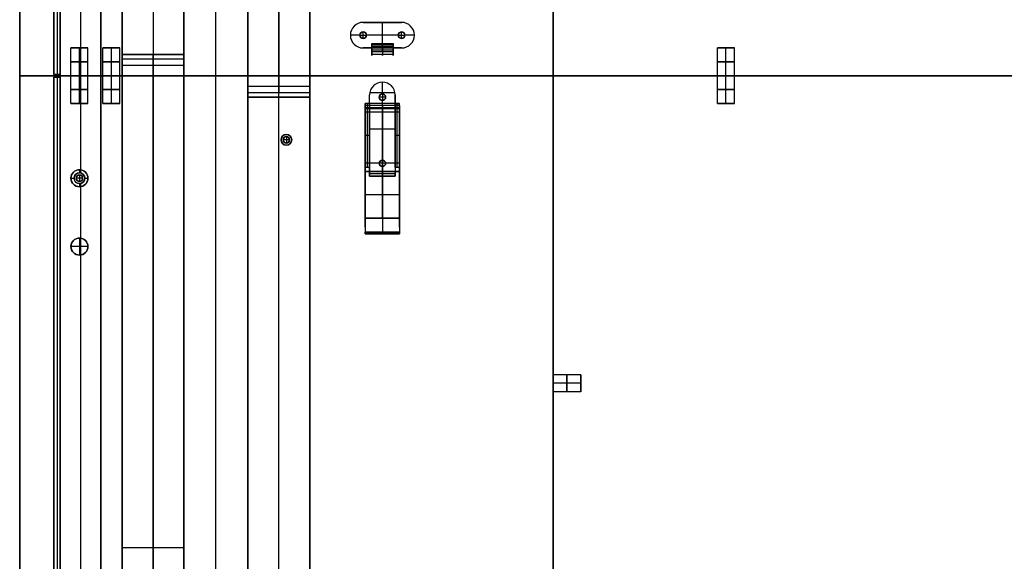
# Model space of a CAD drawing. Header units: millimetres. Extents: x -9 to 941, y -414 to 1186.
# Tile 7 of 26: x -9 to 452, y 158 to 412. Entities that reach past the tile are written whole.
import ezdxf

# ---------------------------------------------------------------- set-up
doc = ezdxf.new("R2010")
doc.units = ezdxf.units.MM
doc.header["$MEASUREMENT"] = 0

msp = doc.modelspace()

# ---------------------------------------------------------------- linework, layer by layer
for p, q in [((-9.09, 385.55, 9), (-9.09, 1167.7, 9)), ((9.91, 385.55, -36.5), (9.91, 1126.24, -36.5)), ((28.91, 385.55, -36.5), (28.91, 1118.37, -36.5)), ((6.91, 1065.7, -20.5), (6.91, 386.2, -20.5)), ((8.41, 1065.7, -0.5), (8.41, 386.2, -0.5)), ((8.41, 1065.7, -40.5), (8.41, 386.2, -40.5)), ((9.91, 1065.7, -20.5), (9.91, 386.2, -20.5)), ((38.91, 845.55, -28), (38.91, -64.45, -28)), ((53.41, 845.55, -0.5), (53.41, 395.55, -0.5)), ((53.41, 845.55, -55.5), (53.41, -64.45, -55.5)), ((67.91, 845.55, -28), (67.91, -64.45, -28)), ((67.91, -69.45, -29.5), (67.91, 840.55, -29.5)), ((82.91, -69.45, -0.5), (82.91, 840.55, -0.5)), ((82.91, -69.45, -58.5), (82.91, 840.55, -58.5)), ((97.91, -69.45, -29.5), (97.91, 840.55, -29.5)), ((97.91, -74.45, -28), (97.91, 835.55, -28)), ((112.41, 835.55, -3.5), (112.41, 377.55, -3.5)), ((112.41, -74.45, -55.5), (112.41, 835.55, -55.5)), ((126.91, -74.45, -28), (126.91, 835.55, -28)), ((240.91, 245.52, -44), (240.91, 525.58, -44)), ((19.41, 431.1, -0.5), (19.41, 385.55, -0.5)), ((19.41, 429.58, -72.5), (19.41, 385.55, -72.5)), ((151.91, 410.55, -1.25), (169.91, 410.55, -1.25)), ((160.91, 410.55, -0.5), (160.91, 410.55, -2)), ((160.91, 398.55, -2), (160.91, 410.55, -2)), ((160.91, 398.55, -0.5), (160.91, 410.55, -0.5)), ((169.91, 410.55, -2), (169.91, 410.55, -0.5)), ((145.91, 404.55, -0.5), (145.91, 404.55, -2)), ((150.41, 404.55, -2), (145.91, 404.55, -2)), ((150.41, 404.55, -0.5), (145.91, 404.55, -0.5)), ((150.41, 404.55, -0.5), (150.41, 404.55, -2)), ((150.41, 404.55, 2.5), (150.41, 404.55, -0.5)), ((150.41, 404.55, 2.5), (153.41, 404.55, 2.5)), ((151.91, 406.05, -0.5), (151.91, 406.05, -2)), ((151.91, 406.05, 2.5), (151.91, 406.05, -0.5)), ((151.91, 403.05, 2.5), (151.91, 406.05, 2.5)), ((151.91, 403.05, -0.5), (151.91, 403.05, -2)), ((151.91, 403.05, 2.5), (151.91, 403.05, -0.5)), ((153.41, 404.55, -0.5), (153.41, 404.55, -2)), ((168.41, 404.55, -2), (153.41, 404.55, -2)), ((168.41, 404.55, -0.5), (153.41, 404.55, -0.5)), ((153.41, 404.55, 2.5), (153.41, 404.55, -0.5)), ((168.41, 404.55, -0.5), (168.41, 404.55, -2)), ((168.41, 404.55, 2.5), (168.41, 404.55, -0.5)), ((168.41, 404.55, 2.5), (171.41, 404.55, 2.5)), ((169.91, 406.05, -0.5), (169.91, 406.05, -2)), ((169.91, 406.05, 2.5), (169.91, 406.05, -0.5)), ((169.91, 403.05, 2.5), (169.91, 406.05, 2.5)), ((169.91, 403.05, -0.5), (169.91, 403.05, -2)), ((169.91, 403.05, 2.5), (169.91, 403.05, -0.5)), ((171.41, 404.55, -0.5), (171.41, 404.55, -2)), ((175.91, 404.55, -2), (171.41, 404.55, -2)), ((175.91, 404.55, -0.5), (171.41, 404.55, -0.5)), ((171.41, 404.55, 2.5), (171.41, 404.55, -0.5)), ((175.91, 404.55, -0.5), (175.91, 404.55, -2)), ((14.91, 385.55, -52.5), (14.91, 398.55, -52.5)), ((22.91, 398.55, -52.5), (14.91, 398.55, -52.5)), ((18.91, 385.55, -48.5), (18.91, 398.55, -48.5)), ((18.91, 385.55, -56.5), (18.91, 398.55, -56.5)), ((18.91, 398.55, -56.5), (18.91, 398.55, -48.5)), ((22.91, 385.55, -52.5), (22.91, 398.55, -52.5)), ((29.91, 385.55, 9.5), (29.91, 398.55, 9.5)), ((29.91, 398.55, 9.5), (37.91, 398.55, 9.5)), ((33.91, 385.55, 5.5), (33.91, 398.55, 5.5)), ((33.91, 385.55, 13.5), (33.91, 398.55, 13.5)), ((33.91, 398.55, 13.5), (33.91, 398.55, 5.5)), ((37.91, 385.55, 9.5), (37.91, 398.55, 9.5)), ((155.91, 398.55, -1.25), (151.91, 398.55, -1.25)), ((153.91, 398.55, -0.5), (153.91, 398.55, -2)), ((165.91, 399.97, -11.52), (155.91, 399.97, -11.52)), ((165.91, 398.73, -8.09), (155.91, 398.73, -8.09)), ((155.91, 398.55, -2), (165.91, 398.55, -2)), ((165.91, 398.55, -0.5), (155.91, 398.55, -0.5)), ((155.91, 395.8, -6.21), (155.91, 397.56, -6.21)), ((155.91, 397.55, -9.03), (155.91, 397.55, -6.19)), ((155.91, 397.55, -2.27), (155.91, 397.55, -0.65)), ((165.91, 397.5, -2.3), (155.91, 397.5, -2.3)), ((165.91, 397.46, -8.88), (155.91, 397.46, -8.88)), ((160.91, 400.61, -11.12), (160.91, 399.34, -11.91)), ((160.91, 396.85, -5.06), (160.91, 400.61, -11.12)), ((160.91, 399.34, -11.91), (160.91, 395.58, -5.85)), ((169.91, 398.55, -1.25), (165.91, 398.55, -1.25)), ((165.91, 395.8, -6.21), (165.91, 397.56, -6.21)), ((165.91, 397.55, -9.03), (165.91, 397.55, -6.19)), ((165.91, 397.55, -2.27), (165.91, 397.55, -0.65)), ((167.91, 398.55, -0.5), (167.91, 398.55, -2)), ((317.91, 385.55, 9.5), (317.91, 398.55, 9.5)), ((317.91, 398.55, 9.5), (325.91, 398.55, 9.5)), ((321.91, 385.55, 5.5), (321.91, 398.55, 5.5)), ((321.91, 385.55, 13.5), (321.91, 398.55, 13.5)), ((321.91, 398.55, 13.5), (321.91, 398.55, 5.5)), ((325.91, 385.55, 9.5), (325.91, 398.55, 9.5)), ((38.91, 395.55, -1), (67.91, 395.55, -1)), ((53.41, 395.55, -1.5), (53.41, 395.55, -0.5)), ((53.41, -64.45, -3.5), (53.41, 393.55, -3.5)), ((165.91, 396.71, -1.03), (155.91, 396.71, -1.03)), ((38.91, 390.55, -55.5), (67.91, 390.55, -55.5)), ((38.91, 390.55, -55.5), (38.91, 390.55, -3.5)), ((67.91, 390.55, -55.5), (67.91, 390.55, -3.5)), ((29.94, 385.55, 9), (-9.09, 385.55, 9)), ((-9.09, 385.55, 9), (-9.09, -396.6, 9)), ((29.94, 385.55, 9), (-9.09, 385.55, 9)), ((9.91, 386.2, -20.5), (6.91, 386.2, -20.5)), ((6.91, 384.9, -20.5), (9.91, 384.9, -20.5)), ((6.91, 384.9, -20.5), (6.91, -294.6, -20.5)), ((8.41, 386.2, -0.5), (8.41, 386.2, -40.5)), ((8.41, 384.9, -0.5), (8.41, -294.6, -0.5)), ((8.41, 384.9, -0.5), (8.41, 384.9, -40.5)), ((8.41, 384.9, -40.5), (8.41, -294.6, -40.5)), ((28.91, 385.55, -36.5), (9.91, 385.55, -36.5)), ((28.91, 385.55, -36.5), (9.91, 385.55, -36.5)), ((9.91, 385.55, -36.5), (9.91, -355.15, -36.5)), ((9.91, 384.9, -20.5), (9.91, -294.6, -20.5)), ((14.91, 372.55, -52.5), (14.91, 385.55, -52.5)), ((18.91, 372.55, -48.5), (18.91, 385.55, -48.5)), ((18.91, 372.55, -56.5), (18.91, 385.55, -56.5)), ((19.41, 385.55, -0.5), (19.41, 385.55, -48.53)), ((19.41, 385.55, -56.47), (19.41, 385.55, -72.5)), ((19.41, 385.55, -0.5), (19.41, 340, -0.5)), ((19.41, 385.55, -72.5), (19.41, 341.52, -72.5)), ((19.41, 385.55, -72.5), (19.41, 385.55, -56.47)), ((19.41, 385.55, -48.53), (19.41, 385.55, -0.5)), ((22.91, 372.55, -52.5), (22.91, 385.55, -52.5)), ((28.91, 385.55, -36.5), (28.91, -347.28, -36.5)), ((29.91, 372.55, 9.5), (29.91, 385.55, 9.5)), ((33.91, 372.55, 5.5), (33.91, 385.55, 5.5)), ((33.91, 372.55, 13.5), (33.91, 385.55, 13.5)), ((317.94, 385.55, 9), (37.88, 385.55, 9)), ((317.94, 385.55, 9), (37.88, 385.55, 9)), ((37.91, 372.55, 9.5), (37.91, 385.55, 9.5)), ((67.91, 385.55, -0.5), (97.91, 385.55, -0.5)), ((97.91, 385.55, -58.5), (67.91, 385.55, -58.5)), ((67.91, 385.55, -58.5), (67.91, 385.55, -0.5)), ((97.91, 385.55, -58.5), (97.91, 385.55, -0.5)), ((240.91, 385.55, -53.5), (240.91, 385.55, -34.5)), ((240.91, 385.55, -53.5), (690.91, 385.55, -53.5)), ((240.91, 385.55, -34.5), (690.91, 385.55, -34.5)), ((317.91, 372.55, 9.5), (317.91, 385.55, 9.5)), ((321.91, 372.55, 5.5), (321.91, 385.55, 5.5)), ((321.91, 372.55, 13.5), (321.91, 385.55, 13.5)), ((605.94, 385.55, 9), (325.88, 385.55, 9)), ((605.94, 385.55, 9), (325.88, 385.55, 9)), ((325.91, 372.55, 9.5), (325.91, 385.55, 9.5)), ((126.91, 380.55, -55.5), (97.91, 380.55, -55.5)), ((97.91, 380.55, -55.5), (97.91, 380.55, -3.5)), ((126.91, 380.55, -55.5), (126.91, 380.55, -3.5)), ((160.91, 377.05, -2), (160.91, 382.55, -2)), ((160.91, 382.55, -0.5), (160.91, 382.55, -2)), ((160.91, 377.05, -0.5), (160.91, 382.55, -0.5)), ((126.91, 375.55, -1), (97.91, 375.55, -1)), ((112.41, 375.55, -1.5), (112.41, 375.55, -0.5)), ((112.41, -74.45, -0.5), (112.41, 375.55, -0.5)), ((154.91, 376.55, -2), (154.91, 376.55, -0.5)), ((154.91, 372.55, -1.25), (154.91, 376.55, -1.25)), ((166.83, 377.55, -2), (154.99, 377.55, -2)), ((159.41, 375.55, -0.5), (159.41, 375.55, -2)), ((159.41, 375.55, 2.5), (159.41, 375.55, -0.5)), ((162.41, 375.55, 2.5), (159.41, 375.55, 2.5)), ((160.91, 377.05, -0.5), (160.91, 377.05, -2)), ((160.91, 377.05, 2.5), (160.91, 377.05, -0.5)), ((160.91, 377.05, 2.5), (160.91, 374.05, 2.5)), ((160.91, 372.55, -2), (160.91, 374.05, -2)), ((160.91, 374.05, -0.5), (160.91, 374.05, -2)), ((160.91, 346.05, -0.5), (160.91, 374.05, -0.5)), ((160.91, 374.05, 2.5), (160.91, 374.05, -0.5)), ((162.41, 375.55, -0.5), (162.41, 375.55, -2)), ((162.41, 375.55, 2.5), (162.41, 375.55, -0.5)), ((166.91, 376.55, -1.25), (166.91, 372.55, -1.25)), ((22.91, 372.55, -52.5), (14.91, 372.55, -52.5)), ((18.91, 372.55, -48.5), (18.91, 372.55, -56.5)), ((29.91, 372.55, 9.5), (37.91, 372.55, 9.5)), ((33.91, 372.55, 5.5), (33.91, 372.55, 13.5)), ((168.91, 372.55, -5.36), (152.91, 372.55, -5.36)), ((152.91, 340.64, -6.39), (152.91, 372.55, -6.39)), ((168.91, 371.55, -9.5), (152.91, 371.55, -9.5)), ((168.91, 370.55, -12.01), (152.91, 370.55, -12.01)), ((168.91, 370.05, -8), (152.91, 370.05, -8)), ((168.91, 370.05, -11), (152.91, 370.05, -11)), ((153.91, 342.64, -0.71), (153.91, 372.55, -0.71)), ((160.91, 372.55, -2), (160.91, 372.55, -10.01)), ((160.91, 370.38, -12), (160.91, 318.8, -7.49)), ((167.91, 342.64, -0.71), (167.91, 372.55, -0.71)), ((168.91, 340.64, -6.39), (168.91, 372.55, -6.39)), ((317.91, 372.55, 9.5), (325.91, 372.55, 9.5)), ((321.91, 372.55, 5.5), (321.91, 372.55, 13.5)), ((168.91, 368.55, -9.5), (152.91, 368.55, -9.5)), ((166.91, 360.55, -0.5), (154.91, 360.55, -0.5)), ((113.41, 355.55, -55.5), (113.41, 355.55, -0.5)), ((114.41, 355.55, 2.5), (114.41, 355.55, -0.5)), ((117.41, 355.55, 2.5), (114.41, 355.55, 2.5)), ((115.91, 358.05, -55.5), (115.91, 358.05, -0.5)), ((115.91, 357.05, 2.5), (115.91, 357.05, -0.5)), ((115.91, 357.05, 2.5), (115.91, 354.05, 2.5)), ((117.41, 355.55, 2.5), (117.41, 355.55, -0.5)), ((118.41, 355.55, -55.5), (118.41, 355.55, -0.5)), ((154.91, 357.6, -0.71), (152.91, 357.6, -0.71)), ((154.91, 357.55, -0.5), (154.91, 357.55, -0.71)), ((168.91, 357.6, -0.71), (166.91, 357.6, -0.71)), ((166.91, 357.55, -0.5), (166.91, 357.55, -0.71)), ((115.91, 354.05, 2.5), (115.91, 354.05, -0.5)), ((115.91, 353.05, -55.5), (115.91, 353.05, -0.5)), ((18.91, 341.55, -35.5), (18.91, 340.05, -35.5)), ((18.91, 341.55, -35.5), (18.91, 341.55, -72.5)), ((168.91, 344.59, -9.75), (152.91, 344.59, -9.75)), ((154.91, 342.64, -0.71), (152.91, 342.64, -0.71)), ((152.91, 342.05, -9.52), (152.91, 342.05, -0.8)), ((159.41, 344.55, -0.5), (159.41, 344.55, -0.71)), ((162.41, 344.55, -0.71), (159.41, 344.55, -0.71)), ((159.41, 344.55, 2.5), (159.41, 344.55, -0.5)), ((162.41, 344.55, 2.5), (159.41, 344.55, 2.5)), ((160.91, 346.05, -0.5), (160.91, 346.05, -0.71)), ((160.91, 343.05, -0.71), (160.91, 346.05, -0.71)), ((160.91, 346.05, 2.5), (160.91, 346.05, -0.5)), ((160.91, 346.05, 2.5), (160.91, 343.05, 2.5)), ((160.91, 343.05, -0.5), (160.91, 343.05, -0.71)), ((160.91, 338.55, -0.5), (160.91, 343.05, -0.5)), ((160.91, 343.05, 2.5), (160.91, 343.05, -0.5)), ((162.41, 344.55, -0.5), (162.41, 344.55, -0.71)), ((162.41, 344.55, 2.5), (162.41, 344.55, -0.5)), ((168.91, 342.64, -0.71), (166.91, 342.64, -0.71)), ((168.91, 342.05, -9.52), (168.91, 342.05, -0.8)), ((14.91, 337.55, -35.5), (16.41, 337.55, -35.5)), ((14.91, 337.55, -35.5), (14.91, 337.55, -72.5)), ((16.41, 337.55, -0.5), (16.41, 337.55, -35.5)), ((17.41, 337.55, 2.5), (17.41, 337.55, -0.5)), ((20.41, 337.55, 2.5), (17.41, 337.55, 2.5)), ((18.91, 340.05, -0.5), (18.91, 340.05, -35.5)), ((18.91, 339.05, 2.5), (18.91, 339.05, -0.5)), ((18.91, 339.05, 2.5), (18.91, 336.05, 2.5)), ((20.41, 337.55, 2.5), (20.41, 337.55, -0.5)), ((21.41, 337.55, -35.5), (22.91, 337.55, -35.5)), ((21.41, 337.55, -0.5), (21.41, 337.55, -35.5)), ((22.91, 337.55, -35.5), (22.91, 337.55, -72.5)), ((152.91, 340.64, -2.71), (168.91, 340.64, -2.71)), ((168.91, 340.64, -5.3), (152.91, 340.64, -5.3)), ((154.91, 338.55, -1.25), (154.91, 341.27, -1.25)), ((166.91, 339.66, -2), (154.91, 339.66, -2)), ((166.91, 338.55, -1.25), (154.91, 338.55, -1.25)), ((160.91, 338.55, -2), (160.91, 340.77, -2)), ((160.91, 340.64, -7.9), (160.91, 340.64, -2.71)), ((160.91, 318.93, -6), (160.91, 340.64, -7.9)), ((160.91, 338.55, -0.5), (160.91, 338.55, -2)), ((166.91, 341.27, -1.25), (166.91, 338.55, -1.25)), ((18.91, 336.05, 2.5), (18.91, 336.05, -0.5)), ((18.91, 335.05, -0.5), (18.91, 335.05, -35.5)), ((18.91, 335.05, -35.5), (18.91, 333.55, -35.5)), ((18.91, 333.55, -35.5), (18.91, 333.55, -72.5)), ((19.41, 335.1, -0.5), (19.41, 309.52, -0.5)), ((19.41, 333.58, -72.5), (19.41, 117.52, -72.5)), ((168.91, 329.79, -6.95), (152.91, 329.79, -6.95)), ((152.91, 314.68, -6.39), (152.91, 323.49, -6.39)), ((168.91, 314.68, -6.39), (168.91, 323.49, -6.39)), ((152.91, 318.8, -7.49), (168.91, 318.8, -7.49)), ((18.91, 309.55, -22.5), (18.91, 309.55, -0.5)), ((18.91, 309.55, -22.5), (18.91, 301.55, -22.5)), ((18.91, 309.55, 11.5), (18.91, 309.55, -0.5)), ((18.91, 309.55, 11.5), (18.91, 301.55, 11.5)), ((168.91, 312.33, -9.07), (152.91, 312.33, -9.07)), ((168.91, 311.94, -8.43), (152.91, 311.94, -8.43)), ((152.91, 311.55, -7.79), (168.91, 311.55, -7.79)), ((160.91, 312.33, -9.07), (160.91, 311.55, -7.79)), ((14.91, 305.55, -22.5), (14.91, 305.55, -0.5)), ((22.91, 305.55, -22.5), (14.91, 305.55, -22.5)), ((14.91, 305.55, 11.5), (14.91, 305.55, -0.5)), ((22.91, 305.55, 11.5), (14.91, 305.55, 11.5)), ((22.91, 305.55, -22.5), (22.91, 305.55, -0.5)), ((22.91, 305.55, 11.5), (22.91, 305.55, -0.5)), ((18.91, 301.55, -22.5), (18.91, 301.55, -0.5)), ((18.91, 301.55, 11.5), (18.91, 301.55, -0.5)), ((19.41, 301.58, -0.5), (19.41, 149.52, -0.5)), ((253.91, 245.55, -44.5), (240.91, 245.55, -44.5)), ((253.91, 237.55, -44.5), (253.91, 245.55, -44.5)), ((253.91, 241.55, -48.5), (240.91, 241.55, -48.5)), ((253.91, 241.55, -40.5), (240.91, 241.55, -40.5)), ((253.91, 241.55, -48.5), (253.91, 241.55, -40.5)), ((240.91, -42.48, -44), (240.91, 237.58, -44)), ((253.91, 237.55, -44.5), (240.91, 237.55, -44.5)), ((38.91, 164.55, -3.5), (67.91, 164.55, -3.5))]:
    msp.add_line(p, q)
for centre, radius in [((151.91, 404.55, -1.25), 1.5), ((151.91, 404.55, 1), 1.5), ((169.91, 404.55, -1.25), 1.5), ((169.91, 404.55, 1), 1.5), ((160.91, 375.55, -1.25), 1.5), ((160.91, 375.55, 1), 1.5), ((115.91, 355.55, -28), 2.5), ((115.91, 355.55, 1), 1.5), ((18.91, 337.55, -54), 4), ((160.91, 344.55, -0.61), 1.5), ((160.91, 344.55, 1), 1.5), ((18.91, 337.55, -18), 2.5), ((18.91, 337.55, 1), 1.5), ((18.91, 305.55, -11.5), 4), ((18.91, 305.55, 5.5), 4)]:
    msp.add_circle(centre, radius)
at = {"extrusion": (0, 1, 0)}
for centre in [(-18.91, -52.5, 392.05), (-33.91, 9.5, 392.05), (-321.91, 9.5, 392.05), (-18.91, -52.5, 379.05), (-33.91, 9.5, 379.05), (-321.91, 9.5, 379.05)]:
    msp.add_circle(centre, 4, dxfattribs=at)
at = {"extrusion": (1, 0, 0)}
for centre, radius in [((370.05, -9.5, 160.91), 1.5), ((241.55, -44.5, 247.41), 4)]:
    msp.add_circle(centre, radius, dxfattribs=at)
for centre, radius, start, end in [((151.91, 404.55, -0.5), 6, 90, 270), ((151.91, 404.55, -2), 6, 90, 270), ((151.91, 404.55, -1.25), 6, 90, 270), ((169.91, 404.55, -0.5), 6, 270, 90), ((169.91, 404.55, -2), 6, 270, 90), ((169.91, 404.55, -1.25), 6, 270, 90), ((151.91, 404.55, -2), 1.5, 0, 180), ((151.91, 404.55, -0.5), 1.5, 0, 180), ((151.91, 404.55, -0.5), 1.5, 0, 180), ((151.91, 404.55, 2.5), 1.5, 0, 180), ((151.91, 404.55, -2), 1.5, 180, 0), ((151.91, 404.55, -0.5), 1.5, 180, 0), ((151.91, 404.55, -0.5), 1.5, 180, 0), ((151.91, 404.55, 2.5), 1.5, 180, 0), ((169.91, 404.55, -2), 1.5, 0, 180), ((169.91, 404.55, -0.5), 1.5, 0, 180), ((169.91, 404.55, -0.5), 1.5, 0, 180), ((169.91, 404.55, 2.5), 1.5, 0, 180), ((169.91, 404.55, -2), 1.5, 180, 0), ((169.91, 404.55, -0.5), 1.5, 180, 0), ((169.91, 404.55, -0.5), 1.5, 180, 0), ((169.91, 404.55, 2.5), 1.5, 180, 0), ((160.91, 376.55, -0.5), 6, 0, 180), ((160.91, 376.55, -2), 6, 0, 180), ((160.91, 376.55, -1.25), 6, 0, 180), ((160.91, 375.55, -2), 1.5, 0, 180), ((160.91, 375.55, -0.5), 1.5, 0, 180), ((160.91, 375.55, -0.5), 1.5, 0, 180), ((160.91, 375.55, 2.5), 1.5, 0, 180), ((160.91, 375.55, -2), 1.5, 180, 0), ((160.91, 375.55, -0.5), 1.5, 180, 0), ((160.91, 375.55, -0.5), 1.5, 180, 0), ((160.91, 375.55, 2.5), 1.5, 180, 0), ((115.91, 355.55, -55.5), 2.5, 0, 180), ((115.91, 355.55, -0.5), 2.5, 0, 180), ((115.91, 355.55, -55.5), 2.5, 180, 0), ((115.91, 355.55, -0.5), 2.5, 180, 0), ((115.91, 355.55, -0.5), 1.5, 0, 180), ((115.91, 355.55, 2.5), 1.5, 0, 180), ((115.91, 355.55, -0.5), 1.5, 180, 0), ((115.91, 355.55, 2.5), 1.5, 180, 0), ((18.91, 337.55, -72.5), 4, 90, 270), ((18.91, 337.55, -35.5), 4, 90, 270), ((18.91, 337.55, -72.5), 4, 270, 90), ((18.91, 337.55, -35.5), 4, 270, 90), ((160.91, 344.55, -0.5), 1.5, 0, 180), ((160.91, 344.55, -0.71), 1.5, 0, 180), ((160.91, 344.55, -0.5), 1.5, 0, 180), ((160.91, 344.55, 2.5), 1.5, 0, 180), ((160.91, 344.55, -0.5), 1.5, 180, 0), ((160.91, 344.55, -0.71), 1.5, 180, 0), ((160.91, 344.55, -0.5), 1.5, 180, 0), ((160.91, 344.55, 2.5), 1.5, 180, 0), ((18.91, 337.55, -0.5), 2.5, 90, 270), ((18.91, 337.55, -35.5), 2.5, 90, 270), ((18.91, 337.55, -0.5), 1.5, 0, 180), ((18.91, 337.55, 2.5), 1.5, 0, 180), ((18.91, 337.55, -0.5), 1.5, 180, 0), ((18.91, 337.55, 2.5), 1.5, 180, 0), ((18.91, 337.55, -0.5), 2.5, 270, 90), ((18.91, 337.55, -35.5), 2.5, 270, 90), ((18.91, 305.55, -0.5), 4, 90, 270), ((18.91, 305.55, -22.5), 4, 90, 270), ((18.91, 305.55, -0.5), 4, 0, 180), ((18.91, 305.55, 11.5), 4, 0, 180), ((18.91, 305.55, -0.5), 4, 270, 90), ((18.91, 305.55, -22.5), 4, 270, 90), ((18.91, 305.55, -0.5), 4, 180, 0), ((18.91, 305.55, 11.5), 4, 180, 0)]:
    msp.add_arc(centre, radius, start, end)
at = {"extrusion": (2.13163e-14, 1, -3.69952e-29)}
msp.add_arc((-18.91, -52.5, 398.55), 4, 0, 180, dxfattribs=at)
at = {"extrusion": (7.10543e-15, 1, -2.69839e-29)}
msp.add_arc((-18.91, -52.5, 398.55), 4, 180, 360, dxfattribs=at)
at = {"extrusion": (-2.13163e-14, 1, 0)}
for centre, start, end in [((-33.91, 9.5, 398.55), 180, 0), ((-321.91, 9.5, 398.55), 180, 0), ((-33.91, 9.5, 385.55), 0, 180), ((-33.91, 9.5, 385.55), 180, 0), ((-321.91, 9.5, 385.55), 0, 180), ((-321.91, 9.5, 385.55), 180, 0)]:
    msp.add_arc(centre, 4, start, end, dxfattribs=at)
at = {"extrusion": (-1.42109e-14, 1, 8.05122e-30)}
msp.add_arc((-33.91, 9.5, 398.55), 4, 0, 180, dxfattribs=at)
at = {"extrusion": (1, 0, 0)}
for centre, radius, start, end in [((398.55, -4, 155.91), 2, 90, 211.7979), ((398.55, -4, 155.91), 3.5, 90, 211.7979), ((398.55, -4, 160.91), 2, 90, 211.7979), ((398.55, -4, 160.91), 3.5, 90, 211.7979), ((398.55, -4, 165.91), 2, 90, 211.7979), ((398.55, -4, 165.91), 3.5, 90, 211.7979), ((393.55, -1.5, 38.91), 2, 270, 0), ((393.55, -1.5, 53.41), 2, 270, 360), ((377.55, -1.5, 112.41), 2, 180, 270), ((370.55, -10.01, 160.91), 2, 265, 360), ((342.64, -2.71, 160.91), 2, 159.2798, 180), ((317.9, -17.83, 160.91), 11.88, 85, 122.2978), ((317.9, -17.83, 160.91), 10.38, 85, 122.4195)]:
    msp.add_arc(centre, radius, start, end, dxfattribs=at)
at = {"extrusion": (-7.10543e-15, 1, 4.02561e-30)}
for centre in [(-321.91, 9.5, 398.55), (-33.91, 9.5, 385.55), (-321.91, 9.5, 385.55)]:
    msp.add_arc(centre, 4, 0, 180, dxfattribs=at)
at = {"extrusion": (1, 1.56319e-13, -1.42109e-13)}
msp.add_arc((393.55, -1.5, 67.91), 2, 270, 0, dxfattribs=at)
at = {"extrusion": (2.13163e-14, 1, -6.3979e-29)}
msp.add_arc((-18.91, -52.5, 385.55), 4, 180, 0, dxfattribs=at)
at = {"extrusion": (1.42109e-14, 1, -2.26331e-29)}
msp.add_arc((-18.91, -52.5, 385.55), 4, 0, 180, dxfattribs=at)
at = {"extrusion": (0, 1, 0)}
for start, end in [(0, 180), (180, 0)]:
    msp.add_arc((-18.91, -52.5, 385.55), 4, start, end, dxfattribs=at)
at = {"extrusion": (-7.10543e-15, 1, 0)}
for centre in [(-33.91, 9.5, 385.55), (-321.91, 9.5, 385.55)]:
    msp.add_arc(centre, 4, 180, 0, dxfattribs=at)
at = {"extrusion": (1, -3.76588e-13, -3.33955e-13)}
msp.add_arc((377.55, -1.5, 97.91), 2, 180, 270, dxfattribs=at)
at = {"extrusion": (1, -7.10543e-15, -7.10543e-15)}
msp.add_arc((377.55, -1.5, 126.91), 2, 180, 270, dxfattribs=at)
at = {"extrusion": (2.13163e-14, 1, 0)}
msp.add_arc((-18.91, -52.5, 372.55), 4, 180, 0, dxfattribs=at)
at = {"extrusion": (7.10543e-15, 1, 0)}
msp.add_arc((-18.91, -52.5, 372.55), 4, 0, 180, dxfattribs=at)
at = {"extrusion": (-5.68434e-14, 1, 0)}
for centre, start, end in [((-33.91, 9.5, 372.55), 0, 180), ((-33.91, 9.5, 372.55), 180, 0), ((-321.91, 9.5, 372.55), 0, 180), ((-321.91, 9.5, 372.55), 180, 0)]:
    msp.add_arc(centre, 4, start, end, dxfattribs=at)
at = {"extrusion": (1, 9.66577e-14, -7.69531e-14)}
for centre in [(370.55, -10.01, 152.91), (370.55, -10.01, 168.91)]:
    msp.add_arc(centre, 2, 265, 0, dxfattribs=at)
at = {"extrusion": (1, 4.73695e-14, 0)}
for centre, start, end in [((370.05, -9.5, 152.91), 180, 0), ((370.05, -9.5, 168.91), 0, 180)]:
    msp.add_arc(centre, 1.5, start, end, dxfattribs=at)
at = {"extrusion": (1, 3.78956e-14, -9.68803e-31)}
msp.add_arc((370.05, -9.5, 152.91), 1.5, 0, 180, dxfattribs=at)
at = {"extrusion": (1, 3.78956e-14, -5.5128e-29)}
msp.add_arc((370.05, -9.5, 168.91), 1.5, 180, 360, dxfattribs=at)
at = {"extrusion": (1, 8.52651e-14, -8.52651e-14)}
for centre in [(342.64, -2.71, 152.91), (342.64, -2.71, 168.91)]:
    msp.add_arc(centre, 2, 90, 180, dxfattribs=at)
at = {"extrusion": (1, 7.71406e-14, -8.96637e-14)}
msp.add_arc((342.64, -2.71, 154.91), 2, 90, 159.2798, dxfattribs=at)
at = {"extrusion": (1, -1.73162e-13, 2.06656e-13)}
msp.add_arc((342.64, -2.71, 166.91), 2, 90, 159.2798, dxfattribs=at)
at = {"extrusion": (1, 2.58653e-14, -1.06516e-13)}
msp.add_arc((317.9, -17.83, 152.91), 11.88, 85, 122.2978, dxfattribs=at)
at = {"extrusion": (1, 2.93589e-14, -1.20346e-13)}
msp.add_arc((317.9, -17.83, 152.91), 10.38, 85, 122.4195, dxfattribs=at)
at = {"extrusion": (1, 2.55299e-14, -1.05135e-13)}
msp.add_arc((317.9, -17.83, 168.91), 11.88, 85, 122.2978, dxfattribs=at)
at = {"extrusion": (1, 3.41916e-14, -1.40156e-13)}
msp.add_arc((317.9, -17.83, 168.91), 10.38, 85, 122.4195, dxfattribs=at)
at = {"extrusion": (1, 1.06581e-14, 0)}
msp.add_arc((241.55, -44.5, 240.91), 4, 180, 0, dxfattribs=at)
at = {"extrusion": (1, 1.42109e-14, 0)}
msp.add_arc((241.55, -44.5, 240.91), 4, 0, 180, dxfattribs=at)
at = {"extrusion": (1, -1.77636e-14, 0)}
msp.add_arc((241.55, -44.5, 253.91), 4, 360, 180, dxfattribs=at)
at = {"extrusion": (1, -1.42109e-14, -2.69839e-29)}
msp.add_arc((241.55, -44.5, 253.91), 4, 180, 0, dxfattribs=at)
for points in [[(-9.09, 385.55, -0.5), (-9.09, 776.62, -0.5), (-9.09, 1167.7, -0.5)], [(-9.09, 1167.7, 18.5), (-9.09, 776.62, 18.5), (-9.09, 385.55, 18.5)], [(9.91, 385.55, -72.5), (9.91, 755.9, -72.5), (9.91, 1126.24, -72.5)], [(28.91, 1118.37, -72.5), (28.91, 751.96, -72.5), (28.91, 385.55, -72.5)], [(6.91, 1065.7, -0.5), (6.91, 725.95, -0.5), (6.91, 386.2, -0.5)], [(6.91, 386.2, -40.5), (6.91, 725.95, -40.5), (6.91, 1065.7, -40.5)], [(9.91, 386.2, -0.5), (9.91, 725.95, -0.5), (9.91, 1065.7, -0.5)], [(9.91, 1065.7, -40.5), (9.91, 725.95, -40.5), (9.91, 386.2, -40.5)], [(9.91, 1051.24, -0.5), (9.91, 718.4, -0.5), (9.91, 385.55, -0.5)], [(28.91, 385.55, -0.5), (28.91, 718.4, -0.5), (28.91, 1051.24, -0.5)], [(240.91, 860.55, -34.5), (240.91, 385.55, -34.5), (240.91, -89.45, -34.5)], [(240.91, -89.45, -53.5), (240.91, 385.55, -53.5), (240.91, 860.55, -53.5)], [(38.91, 845.55, -0.5), (38.91, 620.55, -0.5), (38.91, 395.55, -0.5)], [(38.91, -64.45, -55.5), (38.91, 390.55, -55.5), (38.91, 845.55, -55.5)], [(67.91, 395.55, -0.5), (67.91, 620.55, -0.5), (67.91, 845.55, -0.5)], [(67.91, 845.55, -55.5), (67.91, 390.55, -55.5), (67.91, -64.45, -55.5)], [(67.91, 840.55, -0.5), (67.91, 385.55, -0.5), (67.91, -69.45, -0.5)], [(67.91, -69.45, -58.5), (67.91, 385.55, -58.5), (67.91, 840.55, -58.5)], [(97.91, -69.45, -0.5), (97.91, 385.55, -0.5), (97.91, 840.55, -0.5)], [(97.91, 840.55, -58.5), (97.91, 385.55, -58.5), (97.91, -69.45, -58.5)], [(97.91, 377.55, -3.5), (97.91, 606.55, -3.5), (97.91, 835.55, -3.5)], [(97.91, -74.45, -55.5), (97.91, 380.55, -55.5), (97.91, 835.55, -55.5)], [(126.91, 835.55, -3.5), (126.91, 606.55, -3.5), (126.91, 377.55, -3.5)], [(126.91, 835.55, -55.5), (126.91, 380.55, -55.5), (126.91, -74.45, -55.5)], [(151.91, 410.55, -0.5), (160.91, 410.55, -0.5), (169.91, 410.55, -0.5)], [(169.91, 410.55, -2), (160.91, 410.55, -2), (151.91, 410.55, -2)], [(151.91, 410.55, -2), (151.91, 410.55, -1.25), (151.91, 410.55, -0.5)], [(155.91, 398.55, -0.5), (153.91, 398.55, -0.5), (151.91, 398.55, -0.5)], [(151.91, 398.55, -0.5), (151.91, 398.55, -1.25), (151.91, 398.55, -2)], [(151.91, 398.55, -2), (153.91, 398.55, -2), (155.91, 398.55, -2)], [(155.91, 399.34, -11.91), (155.91, 399.97, -11.52), (155.91, 400.61, -11.12)], [(155.91, 400.61, -11.12), (160.91, 400.61, -11.12), (165.91, 400.61, -11.12)], [(155.91, 400.61, -11.12), (155.91, 398.73, -8.09), (155.91, 396.85, -5.06)], [(155.91, 395.58, -5.85), (155.91, 397.46, -8.88), (155.91, 399.34, -11.91)], [(155.91, 399.34, -11.91), (160.91, 399.34, -11.91), (165.91, 399.34, -11.91)], [(155.91, 398.55, -0.5), (155.91, 398.55, -1.25), (155.91, 398.55, -2)], [(165.91, 400.61, -11.12), (165.91, 399.97, -11.52), (165.91, 399.34, -11.91)], [(165.91, 396.85, -5.06), (165.91, 398.73, -8.09), (165.91, 400.61, -11.12)], [(165.91, 399.34, -11.91), (165.91, 397.46, -8.88), (165.91, 395.58, -5.85)], [(165.91, 398.55, -0.5), (165.91, 398.55, -1.25), (165.91, 398.55, -2)], [(165.91, 398.55, -2), (167.91, 398.55, -2), (169.91, 398.55, -2)], [(169.91, 398.55, -0.5), (167.91, 398.55, -0.5), (165.91, 398.55, -0.5)], [(169.91, 398.55, -2), (169.91, 398.55, -1.25), (169.91, 398.55, -0.5)], [(38.91, 395.55, -0.5), (53.41, 395.55, -0.5), (67.91, 395.55, -0.5)], [(38.91, 395.55, -1.5), (38.91, 395.55, -1), (38.91, 395.55, -0.5)], [(67.91, 395.55, -1.5), (53.41, 395.55, -1.5), (38.91, 395.55, -1.5)], [(38.91, 393.55, -3.5), (53.41, 393.55, -3.5), (67.91, 393.55, -3.5)], [(38.91, -64.45, -3.5), (38.91, 164.55, -3.5), (38.91, 393.55, -3.5)], [(67.91, 395.55, -0.5), (67.91, 395.55, -1), (67.91, 395.55, -1.5)], [(67.91, 393.55, -3.5), (67.91, 164.55, -3.5), (67.91, -64.45, -3.5)], [(155.91, 396.85, -5.06), (160.91, 396.85, -5.06), (165.91, 396.85, -5.06)], [(165.91, 395.58, -5.85), (160.91, 395.58, -5.85), (155.91, 395.58, -5.85)], [(-9.09, 385.55, 18.5), (-9.09, 385.55, 9), (-9.09, 385.55, -0.5)], [(940.91, 385.55, -0.5), (465.91, 385.55, -0.5), (-9.09, 385.55, -0.5)], [(-9.09, 385.55, 18.5), (465.91, 385.55, 18.5), (940.91, 385.55, 18.5)], [(-9.09, -396.6, -0.5), (-9.09, -5.53, -0.5), (-9.09, 385.55, -0.5)], [(-9.09, 385.55, 18.5), (-9.09, -5.53, 18.5), (-9.09, -396.6, 18.5)], [(-9.09, 385.55, -0.5), (-9.09, 385.55, 9), (-9.09, 385.55, 18.5)], [(-9.09, 385.55, -0.5), (465.91, 385.55, -0.5), (940.91, 385.55, -0.5)], [(940.91, 385.55, 18.5), (465.91, 385.55, 18.5), (-9.09, 385.55, 18.5)], [(6.91, 386.2, -0.5), (8.41, 386.2, -0.5), (9.91, 386.2, -0.5)], [(9.91, 386.2, -40.5), (8.41, 386.2, -40.5), (6.91, 386.2, -40.5)], [(6.91, 386.2, -0.5), (6.91, 386.2, -20.5), (6.91, 386.2, -40.5)], [(9.91, 384.9, -0.5), (8.41, 384.9, -0.5), (6.91, 384.9, -0.5)], [(6.91, 384.9, -0.5), (6.91, 45.15, -0.5), (6.91, -294.6, -0.5)], [(9.91, 384.9, -40.5), (8.41, 384.9, -40.5), (6.91, 384.9, -40.5)], [(6.91, 384.9, -40.5), (6.91, 384.9, -20.5), (6.91, 384.9, -0.5)], [(6.91, -294.6, -40.5), (6.91, 45.15, -40.5), (6.91, 384.9, -40.5)], [(9.91, 386.2, -40.5), (9.91, 386.2, -20.5), (9.91, 386.2, -0.5)], [(9.91, 385.55, -0.5), (19.41, 385.55, -0.5), (28.91, 385.55, -0.5)], [(28.91, 385.55, -72.5), (19.41, 385.55, -72.5), (9.91, 385.55, -72.5)], [(9.91, 385.55, -72.5), (9.91, 385.55, -36.5), (9.91, 385.55, -0.5)], [(28.91, 385.55, -0.5), (19.41, 385.55, -0.5), (9.91, 385.55, -0.5)], [(9.91, 385.55, -0.5), (9.91, 52.7, -0.5), (9.91, -280.15, -0.5)], [(9.91, -355.15, -72.5), (9.91, 15.2, -72.5), (9.91, 385.55, -72.5)], [(9.91, 385.55, -72.5), (19.41, 385.55, -72.5), (28.91, 385.55, -72.5)], [(9.91, 385.55, -72.5), (9.91, 385.55, -36.5), (9.91, 385.55, -0.5)], [(9.91, -294.6, -0.5), (9.91, 45.15, -0.5), (9.91, 384.9, -0.5)], [(9.91, 384.9, -0.5), (9.91, 384.9, -20.5), (9.91, 384.9, -40.5)], [(9.91, 384.9, -40.5), (9.91, 45.15, -40.5), (9.91, -294.6, -40.5)], [(28.91, 385.55, -72.5), (28.91, 385.55, -36.5), (28.91, 385.55, -0.5)], [(28.91, -280.15, -0.5), (28.91, 52.7, -0.5), (28.91, 385.55, -0.5)], [(28.91, 385.55, -72.5), (28.91, 19.14, -72.5), (28.91, -347.28, -72.5)], [(28.91, 385.55, -0.5), (28.91, 385.55, -36.5), (28.91, 385.55, -72.5)], [(126.91, 377.55, -3.5), (112.41, 377.55, -3.5), (97.91, 377.55, -3.5)], [(97.91, 375.55, -0.5), (97.91, 375.55, -1), (97.91, 375.55, -1.5)], [(126.91, 375.55, -0.5), (112.41, 375.55, -0.5), (97.91, 375.55, -0.5)], [(97.91, 375.55, -1.5), (112.41, 375.55, -1.5), (126.91, 375.55, -1.5)], [(97.91, 375.55, -0.5), (97.91, 150.55, -0.5), (97.91, -74.45, -0.5)], [(126.91, 375.55, -1.5), (126.91, 375.55, -1), (126.91, 375.55, -0.5)], [(126.91, -74.45, -0.5), (126.91, 150.55, -0.5), (126.91, 375.55, -0.5)], [(154.91, 372.55, -2), (154.91, 374.55, -2), (154.91, 376.55, -2)], [(154.91, 338.55, -0.5), (154.91, 357.55, -0.5), (154.91, 376.55, -0.5)], [(166.91, 372.55, -2), (166.91, 374.55, -2), (166.91, 376.55, -2)], [(166.91, 376.55, -2), (166.91, 376.55, -1.25), (166.91, 376.55, -0.5)], [(166.91, 376.55, -0.5), (166.91, 357.55, -0.5), (166.91, 338.55, -0.5)], [(154.91, 372.55, -0.71), (153.91, 372.55, -0.71), (152.91, 372.55, -0.71)], [(152.91, 372.55, -0.71), (152.91, 357.6, -0.71), (152.91, 342.64, -0.71)], [(168.91, 372.55, -10.01), (160.91, 372.55, -10.01), (152.91, 372.55, -10.01)], [(152.91, 372.55, -10.01), (152.91, 372.55, -5.36), (152.91, 372.55, -0.71)], [(152.91, 318.8, -7.49), (152.91, 344.59, -9.75), (152.91, 370.38, -12)], [(152.91, 370.38, -12), (160.91, 370.38, -12), (168.91, 370.38, -12)], [(166.91, 372.55, -2), (160.91, 372.55, -2), (154.91, 372.55, -2)], [(154.91, 372.55, -2), (154.91, 372.55, -1.36), (154.91, 372.55, -0.71)], [(154.91, 372.55, -0.71), (154.91, 357.6, -0.71), (154.91, 342.64, -0.71)], [(166.91, 342.64, -0.71), (166.91, 357.6, -0.71), (166.91, 372.55, -0.71)], [(166.91, 372.55, -0.71), (166.91, 372.55, -1.36), (166.91, 372.55, -2)], [(166.91, 372.55, -0.71), (167.91, 372.55, -0.71), (168.91, 372.55, -0.71)], [(168.91, 372.55, -0.71), (168.91, 372.55, -5.36), (168.91, 372.55, -10.01)], [(168.91, 342.64, -0.71), (168.91, 357.6, -0.71), (168.91, 372.55, -0.71)], [(168.91, 370.38, -12), (168.91, 344.59, -9.75), (168.91, 318.8, -7.49)], [(152.91, 340.64, -2.71), (152.91, 340.64, -5.3), (152.91, 340.64, -7.9)], [(152.91, 340.64, -7.9), (160.91, 340.64, -7.9), (168.91, 340.64, -7.9)], [(152.91, 340.64, -7.9), (152.91, 329.79, -6.95), (152.91, 318.93, -6)], [(154.91, 340.77, -2), (154.91, 339.66, -2), (154.91, 338.55, -2)], [(154.91, 340.77, -2), (160.91, 340.77, -2), (166.91, 340.77, -2)], [(166.91, 338.55, -0.5), (160.91, 338.55, -0.5), (154.91, 338.55, -0.5)], [(154.91, 338.55, -0.5), (154.91, 338.55, -1.25), (154.91, 338.55, -2)], [(154.91, 338.55, -2), (160.91, 338.55, -2), (166.91, 338.55, -2)], [(166.91, 338.55, -2), (166.91, 339.66, -2), (166.91, 340.77, -2)], [(166.91, 338.55, -0.5), (166.91, 338.55, -1.25), (166.91, 338.55, -2)], [(168.91, 340.64, -7.9), (168.91, 340.64, -5.3), (168.91, 340.64, -2.71)], [(168.91, 318.93, -6), (168.91, 329.79, -6.95), (168.91, 340.64, -7.9)], [(152.91, 318.93, -6), (160.91, 318.93, -6), (168.91, 318.93, -6)], [(152.91, 311.55, -7.79), (152.91, 311.94, -8.43), (152.91, 312.33, -9.07)], [(152.91, 312.33, -9.07), (160.91, 312.33, -9.07), (168.91, 312.33, -9.07)], [(168.91, 312.33, -9.07), (168.91, 311.94, -8.43), (168.91, 311.55, -7.79)]]:
    msp.add_open_spline(points, degree=2)

doc.saveas('drawing.dxf')
